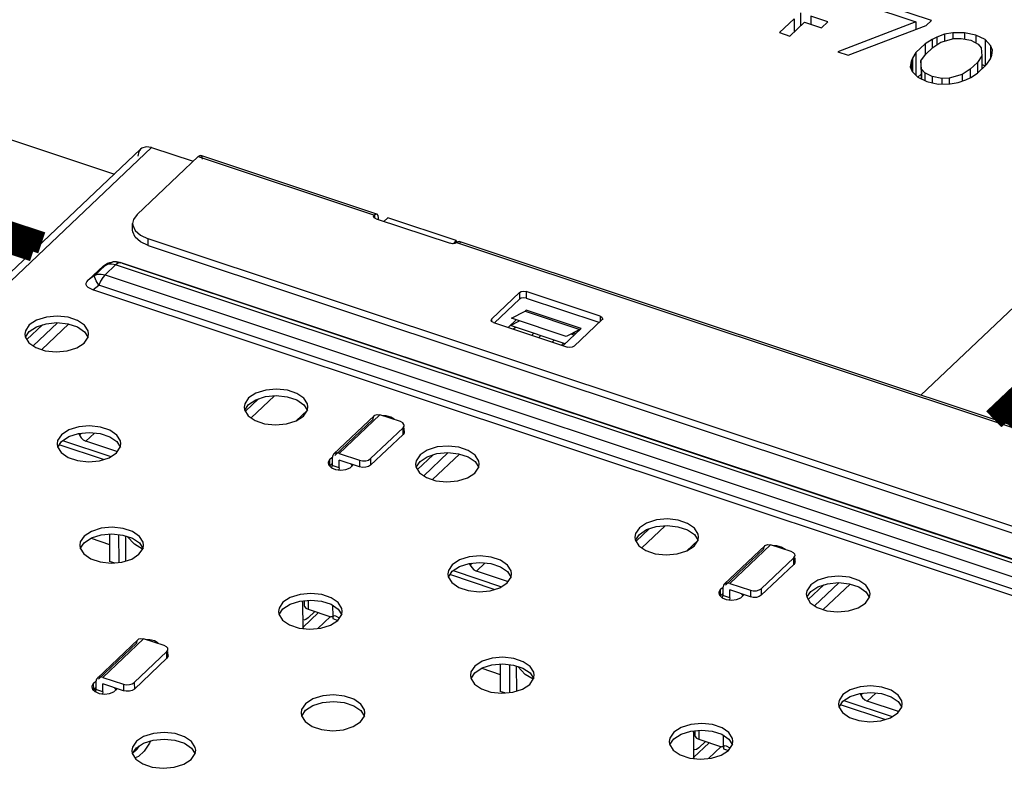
# Model space of a CAD drawing. Extents: x 0 to 1189, y 0 to 841.
# Tile 71 of 256: x 548 to 558, y 317 to 325. Entities that reach past the tile are written whole.
import ezdxf

# ---------------------------------------------------------------- set-up
doc = ezdxf.new("R2010")
doc.units = 0
doc.header["$LTSCALE"] = 65.395
doc.linetypes.add('DASHED', pattern=[0.2, 0.1, -0.1])
doc.layers.get('0').update_dxf_attribs({"linetype": 'CONTINUOUS'})

msp = doc.modelspace()

# ---------------------------------------------------------------- linework, layer by layer
at = {"color": 7, "linetype": 'DASHED'}
msp.add_line((552.6, 347.191), (552.654, 322.386), dxfattribs=at)
at = {"color": 7, "linetype": 'Continuous'}
for p, q in [((557.531, 320.7), (563.831, 326.67)), ((557.646, 324.811), (556.969, 325.036)), ((556.912, 324.982), (557.476, 324.794)), ((556.141, 324.829), (555.981, 324.678)), ((556.141, 324.829), (556.141, 324.685)), ((556.209, 324.894), (556.21, 324.75)), ((556.51, 324.794), (556.322, 324.857)), ((556.322, 324.857), (556.322, 324.769)), ((557.589, 324.757), (557.646, 324.811)), ((556.094, 324.64), (556.254, 324.792)), ((556.254, 324.792), (556.442, 324.729)), ((556.442, 324.729), (556.51, 324.794)), ((557.476, 324.794), (556.62, 324.465)), ((556.733, 324.428), (557.589, 324.757)), ((557.476, 324.794), (557.476, 324.713)), ((555.981, 324.678), (556.094, 324.64)), ((557.655, 324.603), (557.579, 324.555)), ((557.708, 324.629), (557.655, 324.603)), ((557.655, 324.603), (557.655, 324.507)), ((557.791, 324.66), (557.708, 324.629)), ((557.708, 324.629), (557.708, 324.544)), ((557.749, 324.572), (557.893, 324.612)), ((557.882, 324.674), (557.791, 324.66)), ((557.791, 324.66), (557.792, 324.584)), ((558.01, 324.675), (557.882, 324.674)), ((557.882, 324.674), (557.882, 324.609)), ((557.893, 324.612), (557.972, 324.614)), ((557.972, 324.614), (558.078, 324.594)), ((558.135, 324.648), (558.01, 324.675)), ((558.01, 324.675), (558.011, 324.607)), ((558.078, 324.594), (558.16, 324.552)), ((558.236, 324.6), (558.135, 324.648)), ((558.135, 324.648), (558.135, 324.565)), ((558.296, 324.536), (558.236, 324.6)), ((558.236, 324.6), (558.237, 324.31)), ((557.579, 324.555), (557.477, 324.458)), ((557.579, 324.555), (557.58, 324.437)), ((557.582, 324.437), (557.662, 324.513)), ((557.662, 324.513), (557.749, 324.572)), ((558.16, 324.552), (558.194, 324.512)), ((558.194, 324.512), (558.201, 324.422)), ((558.318, 324.485), (558.296, 324.536)), ((558.296, 324.536), (558.296, 324.394)), ((558.31, 324.429), (558.318, 324.485)), ((556.62, 324.465), (556.733, 324.428)), ((557.438, 324.398), (557.423, 324.359)), ((557.477, 324.458), (557.438, 324.398)), ((557.438, 324.398), (557.439, 324.252)), ((557.477, 324.458), (557.477, 324.209)), ((557.532, 324.366), (557.582, 324.437)), ((557.539, 324.276), (557.532, 324.366)), ((557.532, 324.366), (557.533, 324.171)), ((558.201, 324.422), (558.151, 324.35)), ((558.201, 324.422), (558.201, 324.277)), ((558.256, 324.33), (558.295, 324.39)), ((558.295, 324.39), (558.31, 324.429)), ((557.423, 324.359), (557.415, 324.303)), ((557.415, 324.303), (557.437, 324.252)), ((557.423, 324.359), (557.423, 324.284)), ((557.573, 324.236), (557.539, 324.276)), ((557.539, 324.276), (557.539, 324.168)), ((558.071, 324.275), (557.984, 324.216)), ((558.151, 324.35), (558.071, 324.275)), ((558.071, 324.275), (558.071, 324.182)), ((558.151, 324.35), (558.151, 324.233)), ((558.154, 324.233), (558.256, 324.33)), ((558.237, 324.31), (558.201, 324.327)), ((557.437, 324.252), (557.497, 324.188)), ((557.533, 324.221), (557.497, 324.188)), ((557.497, 324.188), (557.598, 324.14)), ((557.655, 324.194), (557.573, 324.236)), ((557.573, 324.236), (557.573, 324.152)), ((557.761, 324.173), (557.655, 324.194)), ((557.655, 324.194), (557.655, 324.127)), ((557.84, 324.176), (557.761, 324.173)), ((557.761, 324.173), (557.761, 324.113)), ((557.984, 324.216), (557.84, 324.176)), ((557.84, 324.176), (557.84, 324.114)), ((557.941, 324.128), (558.025, 324.159)), ((557.984, 324.216), (557.984, 324.144)), ((558.025, 324.159), (558.078, 324.185)), ((558.078, 324.185), (558.154, 324.233)), ((545.843, 324.069), (548.681, 323.125)), ((557.598, 324.14), (557.722, 324.113)), ((557.722, 324.113), (557.851, 324.114)), ((557.851, 324.114), (557.941, 324.128)), ((547.892, 321.47), (547.721, 321.308)), ((548.056, 321.494), (547.789, 321.241)), ((548.18, 321.48), (547.884, 321.199)), ((553.285, 321.378), (553.262, 321.356)), ((553.36, 321.353), (553.337, 321.331)), ((553.73, 321.381), (553.71, 321.363)), ((553.508, 321.304), (553.485, 321.282)), ((553.611, 321.269), (553.588, 321.248)), ((550.263, 320.658), (550.119, 320.522)), ((550.438, 320.692), (550.183, 320.45)), ((550.799, 320.533), (550.677, 320.417)), ((548.289, 320.278), (548.299, 320.261)), ((548.321, 320.281), (548.299, 320.261)), ((548.462, 320.283), (548.368, 320.194)), ((548.561, 319.993), (548.074, 320.155)), ((548.112, 320.2), (548.641, 320.024)), ((548.708, 320.081), (548.368, 320.194)), ((552.343, 320.068), (552.077, 319.815)), ((552.467, 320.053), (552.171, 319.773)), ((552.179, 320.044), (552.008, 319.882)), ((554.551, 319.232), (554.407, 319.095)), ((554.725, 319.265), (554.47, 319.024)), ((548.425, 319.128), (548.627, 319.061)), ((548.627, 319.174), (548.628, 318.874)), ((548.732, 318.863), (548.731, 319.168)), ((548.808, 318.88), (548.808, 319.153)), ((548.9, 319.062), (548.821, 319.148)), ((555.086, 319.107), (554.964, 318.991)), ((548.99, 319.009), (548.9, 319.062)), ((548.677, 318.858), (548.628, 318.874)), ((552.75, 318.857), (552.655, 318.768)), ((552.4, 318.773), (552.928, 318.597)), ((552.576, 318.852), (552.586, 318.834)), ((552.608, 318.855), (552.586, 318.834)), ((552.996, 318.654), (552.655, 318.768)), ((552.849, 318.567), (552.361, 318.729)), ((556.631, 318.641), (556.364, 318.388)), ((556.467, 318.617), (556.296, 318.455)), ((556.754, 318.626), (556.459, 318.346)), ((550.765, 318.444), (550.765, 318.391)), ((550.807, 318.448), (550.808, 318.349)), ((550.782, 318.362), (550.808, 318.349)), ((550.806, 318.254), (550.88, 318.325)), ((550.808, 318.349), (551.056, 318.266)), ((551.08, 318.272), (551.079, 318.39)), ((551.064, 318.265), (551.056, 318.266)), ((551.078, 318.268), (551.08, 318.272)), ((551.078, 318.266), (551.078, 318.246)), ((551.078, 318.246), (551.133, 318.227)), ((551.086, 318.275), (551.08, 318.27)), ((551.086, 318.276), (551.082, 318.272)), ((551.082, 318.272), (551.084, 318.274)), ((551.098, 318.279), (551.108, 318.277)), ((551.108, 318.277), (551.149, 318.255)), ((552.712, 317.702), (552.915, 317.634)), ((552.915, 317.747), (552.915, 317.448)), ((553.02, 317.436), (553.019, 317.742)), ((553.096, 317.453), (553.095, 317.726)), ((553.187, 317.635), (553.109, 317.722)), ((553.277, 317.582), (553.187, 317.635)), ((552.965, 317.431), (552.915, 317.448)), ((556.687, 317.347), (557.216, 317.171)), ((556.864, 317.425), (556.874, 317.408)), ((556.896, 317.428), (556.874, 317.408)), ((557.037, 317.43), (556.943, 317.341)), ((557.136, 317.14), (556.649, 317.302)), ((557.284, 317.228), (556.943, 317.341)), ((555.095, 317.021), (555.095, 316.923)), ((555.052, 317.017), (555.052, 316.965)), ((555.07, 316.936), (555.095, 316.923)), ((555.095, 316.923), (555.344, 316.84)), ((555.367, 316.846), (555.367, 316.964)), ((555.093, 316.828), (555.168, 316.899)), ((555.352, 316.838), (555.344, 316.84)), ((555.366, 316.842), (555.367, 316.846)), ((555.366, 316.84), (555.366, 316.819)), ((555.366, 316.819), (555.421, 316.801)), ((555.374, 316.849), (555.368, 316.843)), ((555.373, 316.849), (555.37, 316.846)), ((555.37, 316.846), (555.372, 316.848)), ((555.385, 316.853), (555.395, 316.851)), ((555.395, 316.851), (555.436, 316.828))]:
    msp.add_line(p, q, dxfattribs=at)
at = {"color": 6, "linetype": 'Continuous'}
for p, q in [((548.969, 323.399), (538.177, 313.17)), ((549.089, 323.416), (538.252, 313.145)), ((549.089, 323.416), (549.544, 323.265)), ((549.6, 323.318), (548.93, 322.683)), ((549.6, 323.318), (551.534, 322.675)), ((551.561, 322.686), (549.628, 323.329)), ((548.93, 322.683), (548.889, 322.625)), ((551.526, 322.66), (551.534, 322.675)), ((551.533, 322.646), (551.526, 322.66)), ((551.552, 322.635), (551.533, 322.646)), ((551.534, 322.675), (551.534, 322.645)), ((551.565, 322.684), (551.561, 322.686)), ((551.575, 322.67), (551.565, 322.684)), ((551.578, 322.645), (551.575, 322.67)), ((551.578, 322.626), (551.578, 322.645)), ((551.68, 322.646), (551.639, 322.606)), ((552.433, 322.395), (551.68, 322.646)), ((548.889, 322.625), (548.881, 322.582)), ((548.881, 322.51), (548.881, 322.582)), ((551.552, 322.635), (552.364, 322.365)), ((548.967, 322.453), (549.052, 322.413)), ((549.052, 322.341), (548.968, 322.38)), ((581.502, 311.617), (549.052, 322.413)), ((549.052, 322.341), (549.052, 322.413)), ((549.052, 322.341), (581.502, 311.545)), ((552.39, 322.36), (552.364, 322.365)), ((552.417, 322.364), (552.39, 322.36)), ((552.397, 322.361), (552.433, 322.395)), ((552.436, 322.375), (552.417, 322.364)), ((552.433, 322.395), (552.433, 322.375)), ((552.436, 322.375), (552.453, 322.386)), ((552.436, 322.375), (558.604, 320.323)), ((552.453, 322.386), (552.464, 322.386)), ((558.632, 320.333), (552.464, 322.386)), ((548.395, 321.961), (548.562, 322.118)), ((548.462, 322.011), (548.579, 322.121)), ((548.562, 322.118), (548.579, 322.121)), ((548.579, 322.121), (548.636, 322.153)), ((548.613, 322.135), (548.579, 322.121)), ((548.579, 322.018), (548.695, 322.129)), ((548.653, 322.138), (548.613, 322.135)), ((548.636, 322.153), (548.665, 322.16)), ((548.641, 322.156), (548.665, 322.16)), ((548.641, 322.156), (548.657, 322.158)), ((548.695, 322.129), (548.653, 322.138)), ((548.703, 322.162), (548.665, 322.16)), ((548.721, 322.147), (548.695, 322.129)), ((581.206, 311.312), (548.695, 322.129)), ((548.701, 322.162), (548.75, 322.151)), ((548.756, 322.152), (548.703, 322.162)), ((581.267, 311.336), (548.756, 322.152)), ((548.765, 322.148), (548.757, 322.152)), ((548.765, 322.148), (581.267, 311.335)), ((548.462, 322.011), (548.395, 321.961)), ((548.462, 322.011), (548.496, 322.025)), ((548.496, 322.025), (548.536, 322.027)), ((548.536, 322.027), (548.579, 322.018)), ((548.579, 322.018), (548.553, 321.989)), ((548.579, 322.018), (581.089, 311.202)), ((548.38, 321.895), (548.373, 321.91)), ((548.38, 321.943), (548.395, 321.961)), ((548.443, 321.856), (548.509, 321.906)), ((548.509, 321.906), (548.481, 321.954)), ((548.53, 321.95), (548.509, 321.906)), ((581.02, 311.089), (548.509, 321.906)), ((548.553, 321.989), (548.53, 321.95)), ((581.037, 311.012), (548.443, 321.856)), ((553.126, 321.825), (552.822, 321.537)), ((553.126, 321.825), (553.126, 321.753)), ((554.01, 321.565), (553.198, 321.835)), ((553.198, 321.835), (553.198, 321.763)), ((552.852, 321.493), (553.126, 321.753)), ((553.198, 321.763), (553.996, 321.498)), ((554.01, 321.565), (554.011, 321.507)), ((547.747, 321.47), (547.704, 321.406)), ((547.747, 321.398), (547.827, 321.45)), ((547.827, 321.45), (547.933, 321.483)), ((547.933, 321.483), (548.051, 321.495)), ((548.051, 321.495), (548.171, 321.482)), ((548.171, 321.482), (548.275, 321.448)), ((552.815, 321.522), (552.822, 321.537)), ((552.822, 321.507), (552.822, 321.537)), ((552.84, 321.496), (553.653, 321.226)), ((553.725, 321.236), (554.029, 321.525)), ((554.036, 321.54), (554.029, 321.525)), ((554.036, 321.54), (554.036, 321.525)), ((547.704, 321.406), (547.698, 321.369)), ((547.698, 321.369), (547.703, 321.338)), ((547.705, 321.334), (547.747, 321.398)), ((548.275, 321.448), (548.353, 321.395)), ((548.353, 321.395), (548.393, 321.331)), ((548.392, 321.334), (548.398, 321.371)), ((547.703, 321.338), (547.742, 321.274)), ((547.742, 321.274), (547.819, 321.221)), ((548.269, 321.218), (548.349, 321.27)), ((548.349, 321.27), (548.392, 321.334)), ((553.679, 321.222), (553.653, 321.226)), ((550.111, 320.605), (550.105, 320.568)), ((550.154, 320.669), (550.111, 320.605)), ((550.112, 320.533), (550.154, 320.597)), ((550.154, 320.597), (550.234, 320.649)), ((550.76, 320.594), (550.8, 320.53)), ((550.105, 320.568), (550.11, 320.537)), ((550.11, 320.537), (550.149, 320.473)), ((550.756, 320.469), (550.799, 320.533)), ((550.799, 320.533), (550.805, 320.57)), ((551.594, 320.483), (551.147, 320.06)), ((551.534, 320.474), (551.54, 320.48)), ((551.54, 320.48), (551.565, 320.487)), ((551.565, 320.487), (551.594, 320.483)), ((551.819, 320.408), (551.594, 320.483)), ((550.676, 320.417), (550.756, 320.469)), ((551.087, 320.051), (551.534, 320.474)), ((551.519, 320.436), (551.099, 320.038)), ((551.663, 320.472), (551.626, 320.472)), ((551.845, 320.395), (551.819, 320.408)), ((551.859, 320.378), (551.845, 320.395)), ((551.862, 320.366), (551.859, 320.378)), ((548.101, 320.265), (548.058, 320.201)), ((551.85, 320.341), (551.492, 320.002)), ((551.492, 319.93), (551.85, 320.268)), ((551.85, 320.268), (551.85, 320.341)), ((551.861, 320.287), (551.85, 320.268)), ((551.862, 320.294), (551.861, 320.287)), ((551.862, 320.294), (551.862, 320.341)), ((548.058, 320.201), (548.052, 320.164)), ((548.052, 320.164), (548.057, 320.132)), ((548.059, 320.129), (548.101, 320.192)), ((548.101, 320.192), (548.181, 320.245)), ((548.707, 320.19), (548.747, 320.126)), ((548.746, 320.129), (548.752, 320.166)), ((548.057, 320.132), (548.096, 320.069)), ((548.623, 320.012), (548.703, 320.065)), ((548.703, 320.065), (548.746, 320.129)), ((551.147, 320.06), (551.372, 319.985)), ((551.027, 319.963), (551.026, 319.955)), ((551.026, 319.955), (551.033, 319.931)), ((551.046, 319.995), (551.027, 319.963)), ((551.046, 319.995), (551.068, 320.016)), ((551.046, 319.922), (551.046, 319.995)), ((551.072, 319.947), (551.046, 319.922)), ((551.072, 320.012), (551.072, 319.925)), ((551.372, 319.912), (551.147, 319.987)), ((551.147, 319.9), (551.147, 319.987)), ((551.274, 319.945), (551.289, 319.921)), ((551.289, 319.921), (551.289, 319.94)), ((551.372, 319.985), (551.372, 319.912)), ((551.492, 320.002), (551.492, 319.93)), ((551.991, 319.979), (551.986, 319.943)), ((551.986, 319.943), (551.99, 319.911)), ((552.035, 320.044), (551.991, 319.979)), ((551.992, 319.908), (552.035, 319.971)), ((552.035, 319.971), (552.115, 320.023)), ((552.563, 320.021), (552.64, 319.969)), ((552.64, 319.969), (552.681, 319.905)), ((552.679, 319.908), (552.685, 319.944)), ((551.033, 319.931), (551.062, 319.902)), ((551.062, 319.902), (551.108, 319.883)), ((551.068, 319.9), (551.072, 319.925)), ((551.147, 319.9), (551.072, 319.925)), ((551.108, 319.883), (551.165, 319.876)), ((551.147, 319.9), (551.144, 319.879)), ((551.165, 319.876), (551.222, 319.883)), ((551.222, 319.883), (551.269, 319.901)), ((551.269, 319.901), (551.299, 319.929)), ((551.299, 319.929), (551.301, 319.936)), ((551.99, 319.911), (552.03, 319.847)), ((552.03, 319.847), (552.106, 319.795)), ((552.556, 319.791), (552.636, 319.844)), ((552.636, 319.844), (552.679, 319.908)), ((554.442, 319.243), (554.399, 319.179)), ((554.442, 319.171), (554.522, 319.223)), ((548.307, 319.088), (548.301, 319.051)), ((548.35, 319.152), (548.307, 319.088)), ((548.307, 319.016), (548.35, 319.08)), ((548.35, 319.08), (548.43, 319.132)), ((548.43, 319.132), (548.536, 319.165)), ((548.536, 319.165), (548.654, 319.176)), ((548.955, 319.077), (548.996, 319.013)), ((554.399, 319.179), (554.393, 319.142)), ((554.393, 319.142), (554.397, 319.11)), ((554.397, 319.11), (554.437, 319.047)), ((554.399, 319.107), (554.442, 319.171)), ((555.043, 319.043), (555.087, 319.107)), ((555.047, 319.168), (555.088, 319.104)), ((555.087, 319.107), (555.092, 319.144)), ((548.301, 319.051), (548.305, 319.019)), ((548.305, 319.019), (548.345, 318.956)), ((548.951, 318.952), (548.995, 319.016)), ((548.995, 319.016), (549, 319.053)), ((554.963, 318.99), (555.043, 319.043)), ((555.374, 318.624), (555.821, 319.048)), ((555.806, 319.009), (555.386, 318.612)), ((555.881, 319.057), (555.434, 318.633)), ((555.821, 319.048), (555.828, 319.053)), ((555.828, 319.053), (555.852, 319.061)), ((555.852, 319.061), (555.881, 319.057)), ((556.107, 318.982), (555.881, 319.057)), ((555.95, 319.046), (555.914, 319.046)), ((556.132, 318.969), (556.107, 318.982)), ((556.147, 318.952), (556.132, 318.969)), ((548.871, 318.899), (548.951, 318.952)), ((556.137, 318.914), (555.78, 318.575)), ((556.137, 318.842), (556.137, 318.914)), ((556.149, 318.86), (556.137, 318.842)), ((556.15, 318.94), (556.147, 318.952)), ((556.15, 318.867), (556.149, 318.86)), ((556.15, 318.867), (556.15, 318.914)), ((552.346, 318.774), (552.34, 318.737)), ((552.389, 318.838), (552.346, 318.774)), ((552.346, 318.702), (552.389, 318.766)), ((552.389, 318.766), (552.469, 318.818)), ((552.994, 318.763), (553.035, 318.699)), ((555.78, 318.503), (556.137, 318.842)), ((552.34, 318.737), (552.344, 318.706)), ((552.344, 318.706), (552.384, 318.642)), ((552.991, 318.638), (553.034, 318.702)), ((553.034, 318.702), (553.04, 318.739)), ((552.91, 318.586), (552.991, 318.638)), ((555.315, 318.537), (555.314, 318.528)), ((555.334, 318.568), (555.315, 318.537)), ((555.334, 318.568), (555.356, 318.589)), ((555.334, 318.496), (555.334, 318.568)), ((555.359, 318.586), (555.359, 318.499)), ((555.434, 318.633), (555.66, 318.558)), ((555.66, 318.486), (555.434, 318.561)), ((555.434, 318.474), (555.434, 318.561)), ((555.66, 318.558), (555.66, 318.486)), ((555.78, 318.575), (555.78, 318.503)), ((556.279, 318.553), (556.273, 318.516)), ((556.322, 318.617), (556.279, 318.553)), ((556.28, 318.481), (556.322, 318.545)), ((556.322, 318.545), (556.402, 318.597)), ((556.85, 318.595), (556.928, 318.542)), ((556.928, 318.542), (556.968, 318.478)), ((550.531, 318.426), (550.488, 318.362)), ((550.611, 318.406), (550.717, 318.439)), ((550.717, 318.439), (550.835, 318.45)), ((550.747, 318.428), (550.749, 318.442)), ((550.747, 318.428), (550.748, 318.138)), ((555.314, 318.528), (555.321, 318.504)), ((555.321, 318.504), (555.349, 318.476)), ((555.359, 318.52), (555.334, 318.496)), ((555.349, 318.476), (555.395, 318.457)), ((555.356, 318.473), (555.359, 318.499)), ((555.434, 318.474), (555.359, 318.499)), ((555.395, 318.457), (555.452, 318.45)), ((555.434, 318.474), (555.432, 318.452)), ((555.452, 318.45), (555.509, 318.456)), ((555.509, 318.456), (555.556, 318.475)), ((555.556, 318.475), (555.586, 318.503)), ((555.561, 318.518), (555.576, 318.495)), ((555.576, 318.495), (555.576, 318.514)), ((555.586, 318.503), (555.588, 318.51)), ((556.273, 318.516), (556.278, 318.485)), ((556.278, 318.485), (556.317, 318.421)), ((556.924, 318.417), (556.967, 318.481)), ((556.967, 318.481), (556.973, 318.518)), ((550.488, 318.362), (550.482, 318.325)), ((550.482, 318.325), (550.487, 318.294)), ((550.489, 318.29), (550.531, 318.354)), ((550.531, 318.354), (550.611, 318.406)), ((551.059, 318.404), (551.137, 318.351)), ((551.137, 318.351), (551.177, 318.287)), ((551.176, 318.29), (551.182, 318.327)), ((556.317, 318.421), (556.394, 318.368)), ((556.844, 318.365), (556.924, 318.417)), ((550.487, 318.294), (550.526, 318.23)), ((550.748, 318.148), (550.92, 318.312)), ((550.914, 318.137), (551.054, 318.269)), ((551.053, 318.174), (551.133, 318.226)), ((551.133, 318.226), (551.176, 318.29)), ((550.76, 318.136), (550.744, 318.145)), ((548.494, 317.594), (548.941, 318.017)), ((549.001, 318.026), (548.554, 317.602)), ((548.941, 318.017), (548.948, 318.023)), ((548.948, 318.023), (548.972, 318.03)), ((548.972, 318.03), (549.001, 318.026)), ((549.227, 317.951), (549.001, 318.026)), ((549.07, 318.015), (549.033, 318.015)), ((548.926, 317.979), (548.506, 317.581)), ((549.257, 317.884), (548.899, 317.545)), ((549.252, 317.938), (549.227, 317.951)), ((549.267, 317.921), (549.252, 317.938)), ((549.257, 317.811), (549.257, 317.884)), ((549.269, 317.909), (549.267, 317.921)), ((549.27, 317.836), (549.269, 317.884)), ((548.9, 317.472), (549.257, 317.811)), ((549.269, 317.83), (549.257, 317.811)), ((549.27, 317.836), (549.269, 317.83)), ((552.637, 317.725), (552.594, 317.661)), ((552.637, 317.653), (552.717, 317.705)), ((552.717, 317.705), (552.823, 317.739)), ((552.823, 317.739), (552.942, 317.75)), ((548.554, 317.602), (548.78, 317.527)), ((552.594, 317.661), (552.588, 317.624)), ((552.588, 317.624), (552.593, 317.593)), ((552.593, 317.593), (552.632, 317.529)), ((552.595, 317.589), (552.637, 317.653)), ((553.239, 317.525), (553.282, 317.59)), ((553.243, 317.651), (553.283, 317.586)), ((553.282, 317.59), (553.288, 317.626)), ((548.435, 317.506), (548.434, 317.497)), ((548.434, 317.497), (548.44, 317.474)), ((548.453, 317.538), (548.435, 317.506)), ((548.44, 317.474), (548.469, 317.445)), ((548.453, 317.538), (548.476, 317.559)), ((548.454, 317.465), (548.453, 317.538)), ((548.479, 317.489), (548.454, 317.465)), ((548.476, 317.442), (548.479, 317.468)), ((548.479, 317.555), (548.479, 317.468)), ((548.554, 317.443), (548.479, 317.468)), ((548.78, 317.455), (548.554, 317.53)), ((548.554, 317.443), (548.554, 317.53)), ((548.676, 317.444), (548.706, 317.472)), ((548.681, 317.488), (548.696, 317.464)), ((548.696, 317.464), (548.696, 317.483)), ((548.706, 317.472), (548.708, 317.479)), ((548.78, 317.527), (548.78, 317.455)), ((548.899, 317.545), (548.9, 317.472)), ((553.159, 317.473), (553.239, 317.525)), ((548.469, 317.445), (548.515, 317.426)), ((548.515, 317.426), (548.572, 317.419)), ((548.554, 317.443), (548.552, 317.421)), ((548.572, 317.419), (548.629, 317.425)), ((548.629, 317.425), (548.676, 317.444)), ((556.633, 317.348), (556.627, 317.311)), ((556.676, 317.412), (556.633, 317.348)), ((556.676, 317.34), (556.756, 317.392)), ((550.736, 317.249), (550.731, 317.212)), ((550.78, 317.313), (550.736, 317.249)), ((550.737, 317.177), (550.78, 317.241)), ((550.78, 317.241), (550.859, 317.293)), ((551.385, 317.238), (551.426, 317.174)), ((556.627, 317.311), (556.632, 317.279)), ((556.632, 317.279), (556.671, 317.216)), ((556.634, 317.276), (556.676, 317.34)), ((557.278, 317.212), (557.321, 317.276)), ((557.282, 317.337), (557.322, 317.273)), ((557.321, 317.276), (557.327, 317.313)), ((550.731, 317.212), (550.735, 317.181)), ((550.735, 317.181), (550.775, 317.117)), ((551.381, 317.113), (551.424, 317.177)), ((551.424, 317.177), (551.43, 317.214)), ((557.198, 317.159), (557.278, 317.212)), ((551.301, 317.061), (551.381, 317.113)), ((555.005, 317.013), (555.123, 317.024)), ((554.776, 316.935), (554.77, 316.899)), ((554.819, 317), (554.776, 316.935)), ((554.776, 316.864), (554.819, 316.927)), ((554.819, 316.927), (554.899, 316.979)), ((554.899, 316.979), (555.005, 317.013)), ((555.035, 317.002), (555.036, 317.016)), ((555.035, 317.002), (555.035, 316.711)), ((555.347, 316.977), (555.424, 316.925)), ((555.424, 316.925), (555.465, 316.861)), ((548.879, 316.837), (548.873, 316.8)), ((548.922, 316.901), (548.879, 316.837)), ((548.879, 316.765), (548.922, 316.829)), ((548.88, 316.765), (548.932, 316.814)), ((548.922, 316.829), (549.002, 316.881)), ((548.932, 316.814), (548.956, 316.851)), ((549.527, 316.826), (549.568, 316.762)), ((554.77, 316.899), (554.774, 316.867)), ((554.774, 316.867), (554.814, 316.803)), ((555.035, 316.721), (555.208, 316.885)), ((555.202, 316.711), (555.341, 316.843)), ((555.42, 316.799), (555.464, 316.864)), ((555.464, 316.864), (555.469, 316.9)), ((548.873, 316.8), (548.877, 316.768)), ((548.877, 316.768), (548.917, 316.705)), ((548.946, 316.732), (548.909, 316.718)), ((549.009, 316.791), (548.946, 316.732)), ((549.443, 316.648), (549.524, 316.701)), ((549.524, 316.701), (549.567, 316.765)), ((549.567, 316.765), (549.573, 316.802)), ((555.047, 316.71), (555.032, 316.718)), ((555.34, 316.747), (555.42, 316.799))]:
    msp.add_line(p, q, dxfattribs=at)
at = {"color": 2, "linetype": 'Continuous'}
for p, q in [((553.039, 321.544), (553.189, 321.621)), ((553.189, 321.621), (553.79, 321.421)), ((553.2, 321.63), (553.19, 321.62)), ((553.802, 321.43), (553.2, 321.63)), ((553.091, 321.527), (553.002, 321.442)), ((553.027, 321.464), (553.127, 321.515)), ((553.629, 321.263), (553.027, 321.464)), ((553.64, 321.344), (553.039, 321.544)), ((553.062, 321.427), (553.082, 321.445)), ((553.604, 321.242), (553.802, 321.43)), ((553.79, 321.421), (553.64, 321.344)), ((553.69, 321.37), (553.726, 321.358)), ((553.719, 321.385), (553.745, 321.376)), ((553.633, 321.265), (553.629, 321.263))]:
    msp.add_line(p, q, dxfattribs=at)
at = {"color": 7, "linetype": 'Continuous', "const_width": 0.242}
for points in [[(563.833, 325.649), (558.331, 320.434)], [(558.481, 320.384), (564.022, 325.635)], [(545.704, 322.981), (547.794, 322.285)], [(547.884, 322.37), (545.845, 323.048)]]:
    msp.add_lwpolyline(points, dxfattribs=at)
at = {"color": 6, "linetype": 'Continuous'}
for points in [[(548.969, 323.399), (548.95, 323.374), (548.939, 323.322)], [(549.089, 323.416), (549.031, 323.424), (548.983, 323.409), (548.969, 323.399)], [(549.6, 323.318), (549.618, 323.329), (549.628, 323.329)], [(549.628, 323.329), (549.632, 323.327), (549.642, 323.313), (549.645, 323.288)], [(551.561, 322.686), (551.551, 322.686), (551.534, 322.675)], [(548.881, 322.582), (548.882, 322.564), (548.909, 322.505), (548.967, 322.453)], [(548.968, 322.38), (548.909, 322.432), (548.882, 322.492), (548.881, 322.51)], [(552.464, 322.386), (552.468, 322.384), (552.478, 322.37)], [(548.562, 322.118), (548.582, 322.134), (548.606, 322.146), (548.631, 322.154), (548.641, 322.156)], [(548.756, 322.152), (548.745, 322.154), (548.721, 322.147)], [(548.481, 321.954), (548.465, 321.99), (548.462, 322.011)], [(548.373, 321.91), (548.373, 321.926), (548.38, 321.943)], [(548.443, 321.856), (548.414, 321.868), (548.394, 321.881), (548.38, 321.895)], [(553.126, 321.825), (553.146, 321.836), (553.172, 321.839), (553.198, 321.835)], [(553.198, 321.763), (553.172, 321.767), (553.146, 321.763), (553.126, 321.753)], [(548.398, 321.371), (548.393, 321.403), (548.354, 321.466), (548.277, 321.519), (548.173, 321.554), (548.054, 321.567), (547.935, 321.556), (547.827, 321.523), (547.747, 321.47)], [(554.01, 321.565), (554.029, 321.554), (554.036, 321.54)], [(552.84, 321.496), (552.821, 321.507), (552.815, 321.522)], [(553.725, 321.236), (553.705, 321.226), (553.679, 321.222)], [(547.819, 321.221), (547.923, 321.186), (548.042, 321.173), (548.161, 321.184), (548.269, 321.218)], [(550.805, 320.57), (550.8, 320.602), (550.761, 320.665), (550.684, 320.718), (550.58, 320.753), (550.461, 320.766), (550.342, 320.755), (550.234, 320.722), (550.154, 320.669)], [(550.234, 320.649), (550.34, 320.683), (550.458, 320.694), (550.578, 320.681), (550.682, 320.647), (550.76, 320.594)], [(550.149, 320.473), (550.226, 320.42), (550.33, 320.385), (550.449, 320.372), (550.568, 320.383), (550.676, 320.417)], [(551.519, 320.436), (551.524, 320.462), (551.534, 320.474)], [(551.756, 320.429), (551.753, 320.434), (551.715, 320.459), (551.663, 320.472)], [(548.752, 320.166), (548.748, 320.197), (548.708, 320.261), (548.632, 320.314), (548.527, 320.349), (548.408, 320.362), (548.289, 320.351), (548.181, 320.317), (548.101, 320.265)], [(548.181, 320.245), (548.287, 320.278), (548.406, 320.289), (548.525, 320.277), (548.63, 320.242), (548.707, 320.19)], [(551.845, 320.323), (551.86, 320.306), (551.862, 320.294)], [(551.85, 320.341), (551.861, 320.359), (551.862, 320.366)], [(548.096, 320.069), (548.173, 320.016), (548.277, 319.981), (548.396, 319.968), (548.516, 319.979), (548.623, 320.012)], [(551.087, 320.051), (551.077, 320.038), (551.072, 320.012)], [(551.147, 320.06), (551.118, 320.064), (551.093, 320.056), (551.087, 320.051)], [(552.685, 319.944), (552.681, 319.976), (552.641, 320.04), (552.565, 320.093), (552.461, 320.128), (552.342, 320.14), (552.222, 320.13), (552.115, 320.096), (552.035, 320.044)], [(552.115, 320.023), (552.22, 320.057), (552.339, 320.068)], [(552.339, 320.068), (552.458, 320.056), (552.563, 320.021)], [(551.372, 319.985), (551.405, 319.978), (551.439, 319.979), (551.469, 319.987), (551.492, 320.002)], [(551.492, 319.93), (551.469, 319.915), (551.439, 319.907), (551.405, 319.906), (551.372, 319.912)], [(552.106, 319.795), (552.21, 319.76), (552.329, 319.747), (552.449, 319.758), (552.556, 319.791)], [(555.092, 319.144), (555.088, 319.175), (555.048, 319.239), (554.972, 319.292), (554.868, 319.327), (554.749, 319.34), (554.629, 319.329), (554.522, 319.295), (554.442, 319.243)], [(549, 319.053), (548.996, 319.084), (548.956, 319.148), (548.88, 319.201), (548.776, 319.236), (548.657, 319.249), (548.537, 319.238), (548.43, 319.204), (548.35, 319.152)], [(554.522, 319.223), (554.628, 319.256), (554.746, 319.267), (554.865, 319.255), (554.97, 319.22), (555.047, 319.168)], [(548.654, 319.176), (548.773, 319.164), (548.878, 319.129), (548.955, 319.077)], [(554.437, 319.047), (554.513, 318.994), (554.617, 318.959), (554.736, 318.946), (554.856, 318.957), (554.963, 318.99)], [(555.806, 319.009), (555.812, 319.035), (555.821, 319.048)], [(556.044, 319.003), (556.041, 319.008), (556.003, 319.032), (555.95, 319.046)], [(548.345, 318.956), (548.421, 318.903), (548.525, 318.868), (548.644, 318.855)], [(548.644, 318.855), (548.764, 318.866), (548.871, 318.899)], [(553.04, 318.739), (553.035, 318.771), (552.996, 318.834), (552.919, 318.887), (552.815, 318.922), (552.696, 318.935), (552.576, 318.924), (552.469, 318.891), (552.389, 318.838)], [(552.469, 318.818), (552.575, 318.852), (552.693, 318.863), (552.812, 318.85), (552.917, 318.816), (552.994, 318.763)], [(556.132, 318.896), (556.147, 318.879), (556.15, 318.867)], [(556.137, 318.914), (556.149, 318.933), (556.15, 318.94)], [(552.384, 318.642), (552.46, 318.589), (552.564, 318.554), (552.684, 318.541), (552.803, 318.552), (552.91, 318.586)], [(556.973, 318.518), (556.968, 318.55), (556.929, 318.613), (556.852, 318.666), (556.748, 318.701), (556.629, 318.714), (556.51, 318.703), (556.402, 318.67), (556.322, 318.617)], [(556.402, 318.597), (556.508, 318.63), (556.627, 318.642)], [(556.627, 318.642), (556.746, 318.629), (556.85, 318.595)], [(555.374, 318.624), (555.365, 318.612), (555.359, 318.586)], [(555.434, 318.633), (555.405, 318.637), (555.381, 318.63), (555.374, 318.624)], [(555.66, 318.558), (555.692, 318.552), (555.726, 318.553), (555.757, 318.561), (555.78, 318.575)], [(551.182, 318.327), (551.177, 318.359), (551.138, 318.422), (551.061, 318.475), (550.957, 318.51), (550.838, 318.523), (550.719, 318.512), (550.611, 318.478), (550.531, 318.426)], [(550.835, 318.45), (550.955, 318.438), (551.059, 318.404)], [(555.78, 318.503), (555.757, 318.489), (555.726, 318.48), (555.692, 318.479), (555.66, 318.486)], [(556.394, 318.368), (556.498, 318.333), (556.617, 318.32), (556.736, 318.331), (556.844, 318.365)], [(550.526, 318.23), (550.603, 318.177), (550.707, 318.142), (550.826, 318.129), (550.945, 318.14), (551.053, 318.174)], [(548.926, 317.979), (548.932, 318.005), (548.941, 318.017)], [(549.163, 317.972), (549.161, 317.977), (549.122, 318.001), (549.07, 318.015)], [(549.257, 317.884), (549.269, 317.902), (549.269, 317.909)], [(549.252, 317.866), (549.267, 317.849), (549.27, 317.836)], [(553.288, 317.626), (553.283, 317.658), (553.244, 317.721), (553.167, 317.774), (553.063, 317.809), (552.944, 317.822), (552.825, 317.811), (552.717, 317.778), (552.637, 317.725)], [(552.942, 317.75), (553.061, 317.737), (553.165, 317.703), (553.243, 317.651)], [(548.494, 317.594), (548.485, 317.581), (548.479, 317.555)], [(548.554, 317.602), (548.525, 317.606), (548.501, 317.599), (548.494, 317.594)], [(548.78, 317.527), (548.812, 317.521), (548.846, 317.522), (548.876, 317.53), (548.899, 317.545)], [(548.9, 317.472), (548.877, 317.458), (548.846, 317.45), (548.812, 317.449), (548.78, 317.455)], [(552.632, 317.529), (552.709, 317.476), (552.813, 317.441), (552.932, 317.429)], [(552.932, 317.429), (553.052, 317.439), (553.159, 317.473)], [(557.327, 317.313), (557.323, 317.344), (557.283, 317.408), (557.207, 317.461), (557.102, 317.496), (556.983, 317.509), (556.864, 317.498), (556.757, 317.464), (556.676, 317.412)], [(551.43, 317.214), (551.426, 317.246), (551.386, 317.309), (551.31, 317.362), (551.206, 317.397), (551.087, 317.41), (550.967, 317.399), (550.86, 317.366), (550.78, 317.313)], [(556.756, 317.392), (556.862, 317.425), (556.981, 317.436), (557.1, 317.424), (557.205, 317.389), (557.282, 317.337)], [(550.859, 317.293), (550.965, 317.326), (551.084, 317.338), (551.203, 317.325), (551.308, 317.291), (551.385, 317.238)], [(556.671, 317.216), (556.748, 317.163), (556.852, 317.128), (556.971, 317.115), (557.091, 317.126), (557.198, 317.159)], [(550.775, 317.117), (550.851, 317.064), (550.955, 317.029), (551.074, 317.016), (551.194, 317.027), (551.301, 317.061)], [(555.469, 316.9), (555.465, 316.932), (555.425, 316.996), (555.349, 317.049), (555.245, 317.084), (555.126, 317.096), (555.006, 317.086), (554.899, 317.052), (554.819, 317)], [(555.123, 317.024), (555.242, 317.012), (555.347, 316.977)], [(549.573, 316.802), (549.568, 316.833), (549.529, 316.897), (549.452, 316.95), (549.348, 316.985), (549.229, 316.998), (549.109, 316.987), (549.002, 316.953), (548.922, 316.901)], [(549.002, 316.881), (549.108, 316.914), (549.226, 316.925), (549.345, 316.913), (549.45, 316.879), (549.527, 316.826)], [(549.077, 316.904), (549.067, 316.881), (549.009, 316.791)], [(554.814, 316.803), (554.89, 316.751), (554.994, 316.716), (555.113, 316.703), (555.233, 316.714), (555.34, 316.747)], [(548.917, 316.705), (548.993, 316.652), (549.097, 316.617), (549.217, 316.604), (549.336, 316.615), (549.443, 316.648)]]:
    msp.add_lwpolyline(points, dxfattribs=at)
at = {"color": 7, "linetype": 'Continuous'}
for points in [[(548.299, 320.261), (548.315, 320.232), (548.339, 320.209), (548.368, 320.194)], [(552.586, 318.834), (552.603, 318.806), (552.627, 318.783), (552.655, 318.768)], [(550.765, 318.391), (550.767, 318.379), (550.782, 318.362)], [(550.806, 318.254), (550.782, 318.237), (550.761, 318.231), (550.75, 318.233)], [(551.078, 318.268), (551.072, 318.265), (551.064, 318.265)], [(551.084, 318.274), (551.089, 318.278), (551.098, 318.279)], [(556.874, 317.408), (556.89, 317.379), (556.915, 317.356), (556.943, 317.341)], [(555.052, 316.965), (555.055, 316.953), (555.07, 316.936)], [(555.093, 316.828), (555.07, 316.811), (555.048, 316.805), (555.038, 316.807)], [(555.366, 316.842), (555.36, 316.839), (555.352, 316.838)], [(555.372, 316.848), (555.377, 316.851), (555.385, 316.853)]]:
    msp.add_lwpolyline(points, dxfattribs=at)

doc.saveas('drawing.dxf')
